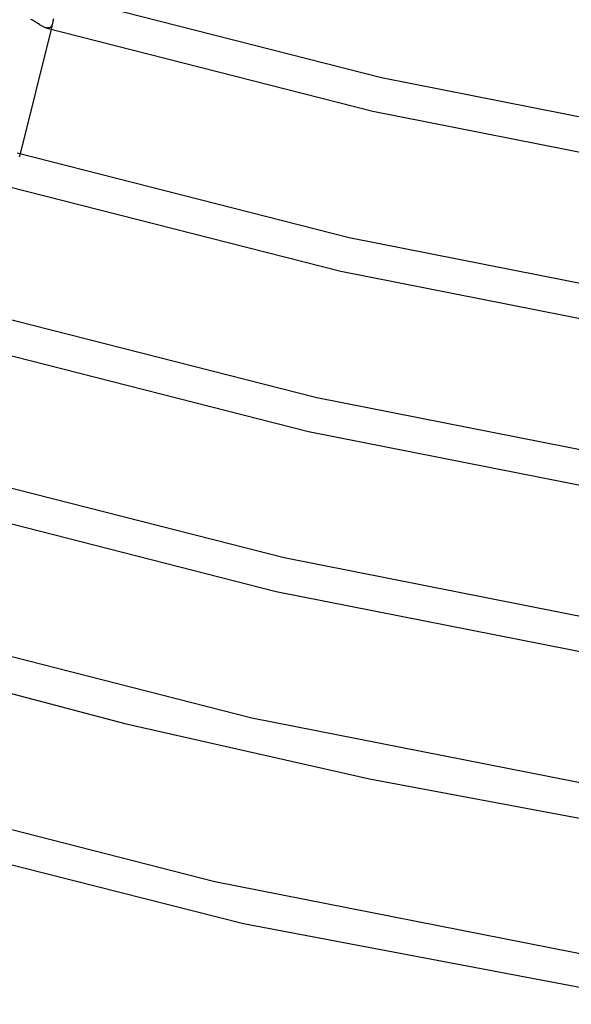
# Model space of a CAD drawing. Header units: millimetres. Extents: x -519 to 519, y -260 to 440.
# Tile 7 of 107: x -223 to -160, y -233 to -120. Entities that reach past the tile are written whole.
import ezdxf

# ---------------------------------------------------------------- set-up
doc = ezdxf.new("R2010")
doc.units = ezdxf.units.MM
doc.layers.add('HIDDEN', color=7, linetype='Continuous')
doc.layers.add('THICK', color=7, linetype='Continuous')

msp = doc.modelspace()

# ---------------------------------------------------------------- linework, layer by layer
at = {"layer": 'HIDDEN'}
for p, q in [((-219.11, -119.88), (-219.12, -119.97)), ((-219.09, -119.78), (-219.11, -119.88)), ((-219.08, -119.68), (-219.09, -119.78)), ((-219.06, -119.58), (-219.08, -119.68)), ((-219.86, -120.62), (-219.94, -120.6)), ((-219.78, -120.63), (-219.86, -120.62)), ((-219.7, -120.64), (-219.78, -120.63)), ((-219.63, -120.63), (-219.7, -120.64)), ((-219.56, -120.62), (-219.63, -120.63)), ((-219.5, -120.6), (-219.56, -120.62)), ((-219.44, -120.57), (-219.5, -120.6)), ((-219.39, -120.53), (-219.44, -120.57)), ((-219.34, -120.48), (-219.39, -120.53)), ((-219.3, -120.43), (-219.34, -120.48)), ((-219.14, -120.06), (-219.32, -120.77)), ((-219.26, -120.37), (-219.3, -120.43)), ((-219.22, -120.3), (-219.26, -120.37)), ((-219.19, -120.22), (-219.22, -120.3)), ((-219.17, -120.14), (-219.19, -120.22)), ((-219.14, -120.06), (-219.17, -120.14)), ((-219.12, -119.97), (-219.14, -120.06)), ((-222.89, -135.07), (-222.99, -135.47))]:
    msp.add_line(p, q, dxfattribs=at)
at = {"layer": 'THICK'}
for p, q in [((-218.75, -116.78), (-181.36, -126.31)), ((-221.54, -119.69), (-221.64, -119.64)), ((-221.44, -119.74), (-221.54, -119.69)), ((-221.34, -119.8), (-221.44, -119.74)), ((-221.24, -119.86), (-221.34, -119.8)), ((-221.14, -119.92), (-221.24, -119.86)), ((-219.32, -120.77), (-222.89, -135.07)), ((-221.05, -119.98), (-221.14, -119.92)), ((-220.95, -120.05), (-221.05, -119.98)), ((-220.86, -120.11), (-220.95, -120.05)), ((-220.76, -120.17), (-220.86, -120.11)), ((-220.67, -120.23), (-220.76, -120.17)), ((-220.57, -120.29), (-220.67, -120.23)), ((-220.48, -120.35), (-220.57, -120.29)), ((-220.38, -120.4), (-220.48, -120.35)), ((-220.29, -120.45), (-220.38, -120.4)), ((-220.2, -120.5), (-220.29, -120.45)), ((-220.11, -120.54), (-220.2, -120.5)), ((-220.03, -120.57), (-220.11, -120.54)), ((-219.94, -120.6), (-220.03, -120.57)), ((-219.94, -120.6), (-182.33, -130.19)), ((-181.36, -126.31), (-141.88, -134.1)), ((-182.33, -130.19), (-142.62, -138.03)), ((-223.23, -134.97), (-185.08, -144.7)), ((-224.41, -138.79), (-186.03, -148.58)), ((-185.08, -144.7), (-144.79, -152.64)), ((-186.03, -148.58), (-145.52, -156.58)), ((-227.72, -153.16), (-188.8, -163.08)), ((-228.88, -156.99), (-189.74, -166.97)), ((-188.8, -163.08), (-147.7, -171.19)), ((-189.74, -166.97), (-148.42, -175.13)), ((-232.21, -171.35), (-192.53, -181.47)), ((-233.36, -175.18), (-193.45, -185.36)), ((-192.53, -181.47), (-150.61, -189.74)), ((-193.45, -185.36), (-151.32, -193.68)), ((-236.71, -189.53), (-196.25, -199.86)), ((-237.85, -193.37), (-210.84, -200.53)), ((-196.25, -199.86), (-153.53, -208.29)), ((-210.84, -200.53), (-182.72, -206.87)), ((-182.72, -206.87), (-153.67, -212.32)), ((-241.86, -208.11), (-200.5, -218.67)), ((-243.45, -211.82), (-197.19, -223.51)), ((-200.5, -218.67), (-156.83, -227.29)), ((-197.19, -223.51), (-148.12, -232.78))]:
    msp.add_line(p, q, dxfattribs=at)

doc.saveas('drawing.dxf')
